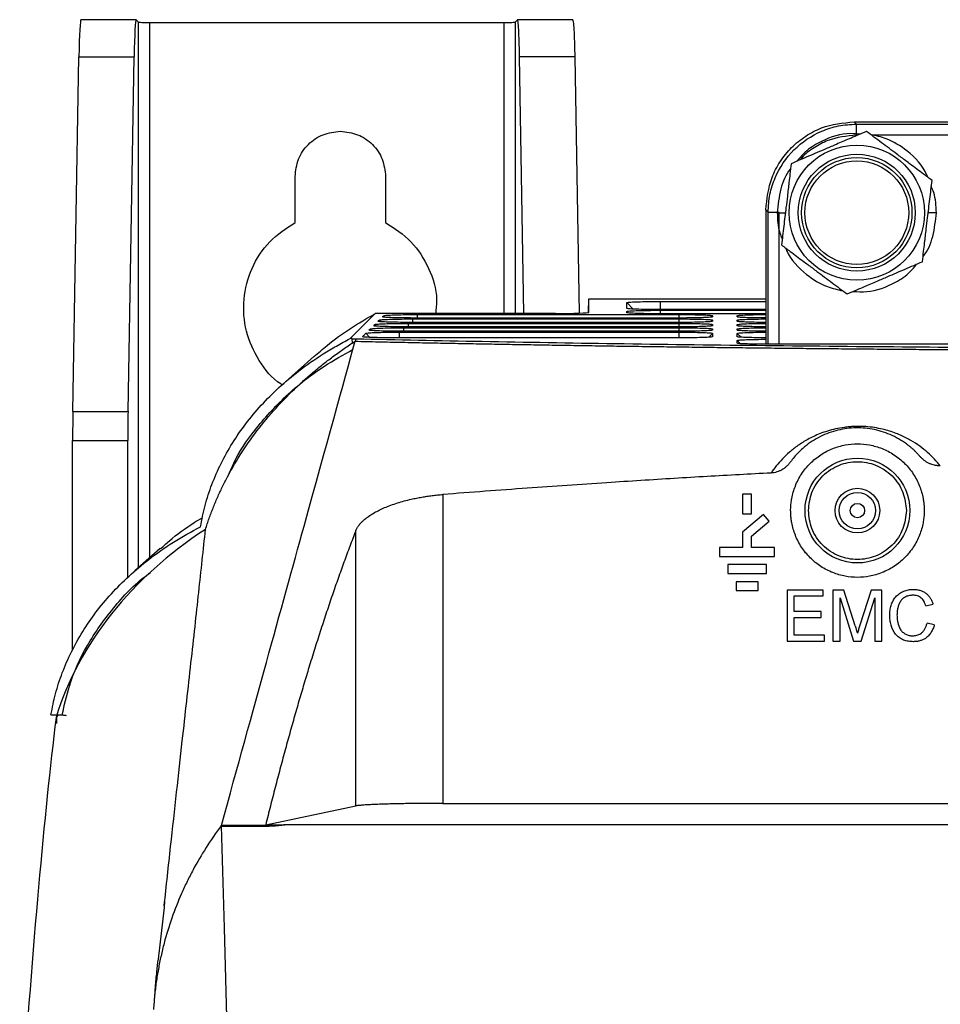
# Model space of a CAD drawing. Header units: millimetres. Extents: x -0.57 to 0.95, y -0.4 to 0.71.
# Tile 107 of 256: x -0.02 to 0.07, y 0.31 to 0.4. Entities that reach past the tile are written whole.
import ezdxf

# ---------------------------------------------------------------- set-up
doc = ezdxf.new("R2010")
doc.units = ezdxf.units.MM
doc.layers.add('FORMAT', color=7, linetype='Continuous')

msp = doc.modelspace()

# ---------------------------------------------------------------- linework, layer by layer
at = {"layer": 'FORMAT', "color": 7, "linetype": 'Continuous', "lineweight": 25}
for p, q in [((-0.005531, 0.398286), (-0.010531, 0.398286)), ((-0.005524, 0.398282), (-0.005531, 0.398286)), ((-0.005524, 0.398282), (-0.005309, 0.398067)), ((0.028797, 0.398067), (0.029011, 0.398282)), ((0.034019, 0.398286), (0.02901, 0.398286)), ((0.029011, 0.398282), (0.029019, 0.398286)), ((-0.005309, 0.34862), (-0.005309, 0.398067)), ((-0.00431, 0.398034), (0.027797, 0.398034)), ((-0.00431, 0.398034), (-0.00431, 0.349499)), ((0.027797, 0.371651), (0.027797, 0.398034)), ((0.028797, 0.398067), (0.028797, 0.371651)), ((-0.011267, 0.362778), (-0.01072, 0.394917)), ((-0.01072, 0.394917), (-0.00572, 0.394917)), ((-0.006267, 0.362778), (-0.00572, 0.394917)), ((0.029603, 0.371651), (0.029207, 0.394917)), ((0.034207, 0.394917), (0.029207, 0.394917)), ((0.034207, 0.394917), (0.034603, 0.371682)), ((0.059724, 0.38882), (0.059513, 0.389031)), ((0.059513, 0.389031), (0.141424, 0.389031)), ((0.059724, 0.38882), (0.141213, 0.38882)), ((0.059724, 0.387821), (0.059724, 0.38882)), ((0.141213, 0.387821), (0.061212, 0.387821)), ((0.008869, 0.379905), (0.008869, 0.384069)), ((0.017069, 0.384069), (0.017069, 0.379905)), ((0.051729, 0.380825), (0.051518, 0.381036)), ((0.051518, 0.381036), (0.051518, 0.368862)), ((0.051729, 0.380825), (0.052728, 0.380825)), ((0.051729, 0.368861), (0.051729, 0.380825)), ((0.052555, 0.380791), (0.05329, 0.380791)), ((0.052728, 0.368859), (0.052728, 0.380825)), ((0.035463, 0.371747), (0.035474, 0.372984)), ((0.035474, 0.371756), (0.035474, 0.372984)), ((0.035474, 0.372984), (0.051518, 0.372984)), ((0.039511, 0.372052), (0.038916, 0.372636)), ((0.041932, 0.372742), (0.051518, 0.372742)), ((0.041932, 0.372742), (0.041932, 0.372008)), ((0.016131, 0.371651), (0.013845, 0.369373)), ((0.032473, 0.371651), (0.016131, 0.371651)), ((0.016883, 0.371456), (0.017032, 0.37131)), ((0.019935, 0.371559), (0.043647, 0.371559)), ((0.019935, 0.371559), (0.019935, 0.371243)), ((0.039023, 0.371731), (0.038916, 0.371836)), ((0.041932, 0.371942), (0.051518, 0.371942)), ((0.041932, 0.371942), (0.041932, 0.371625)), ((0.051518, 0.372008), (0.041935, 0.372008)), ((0.051518, 0.371625), (0.041935, 0.371625)), ((0.043647, 0.371559), (0.043647, 0.371243)), ((0.0467, 0.371452), (0.046566, 0.37132)), ((0.0467, 0.371452), (0.0467, 0.371348)), ((0.048916, 0.371452), (0.049024, 0.371347)), ((0.01608, 0.370656), (0.016228, 0.370509)), ((0.016481, 0.371056), (0.01663, 0.37091)), ((0.043647, 0.370442), (0.019027, 0.370442)), ((0.019131, 0.370759), (0.043647, 0.370759)), ((0.019131, 0.370442), (0.019131, 0.370759)), ((0.043647, 0.370843), (0.019428, 0.370843)), ((0.019533, 0.371159), (0.043647, 0.371159)), ((0.019533, 0.370843), (0.019533, 0.371159)), ((0.043647, 0.371243), (0.01983, 0.371243)), ((0.043647, 0.371159), (0.043647, 0.370843)), ((0.043647, 0.370759), (0.043647, 0.370442)), ((0.0467, 0.371052), (0.046566, 0.37092)), ((0.0467, 0.370652), (0.046566, 0.37052)), ((0.0467, 0.371052), (0.0467, 0.370948)), ((0.0467, 0.370652), (0.0467, 0.370547)), ((0.048916, 0.371052), (0.049024, 0.370947)), ((0.048916, 0.370652), (0.049024, 0.370546)), ((0.015277, 0.369855), (0.015653, 0.369485)), ((0.015678, 0.370255), (0.015827, 0.370109)), ((0.018328, 0.369959), (0.043647, 0.369959)), ((0.018328, 0.369444), (0.018328, 0.369959)), ((0.043647, 0.370042), (0.018625, 0.370042)), ((0.01873, 0.370359), (0.043647, 0.370359)), ((0.01873, 0.370042), (0.01873, 0.370359)), ((0.043647, 0.370359), (0.043647, 0.370042)), ((0.043647, 0.369959), (0.043647, 0.369444)), ((0.0467, 0.369852), (0.046345, 0.369503)), ((0.0467, 0.370252), (0.046566, 0.37012)), ((0.0467, 0.370252), (0.0467, 0.370147)), ((0.0467, 0.369852), (0.0467, 0.369549)), ((0.048916, 0.370252), (0.049024, 0.370146)), ((0.048916, 0.369852), (0.049272, 0.369502)), ((0.014054, 0.369373), (0.013845, 0.369373)), ((0.014048, 0.369367), (0.014054, 0.369373)), ((0.014048, 0.369367), (0.014342, 0.36936)), ((0.014067, 0.368981), (0.014048, 0.369367)), ((0.014342, 0.36936), (0.014341, 0.369135)), ((0.043647, 0.369444), (0.018024, 0.369444)), ((0.048916, 0.369208), (0.049206, 0.368923)), ((0.147969, 0.368859), (0.051969, 0.368859)), ((0.010559, 0.367744), (0.007732, 0.365226)), ((-0.011267, 0.362778), (-0.006267, 0.362778)), ((-0.011288, 0.360146), (-0.006288, 0.360146)), ((-0.011288, 0.341173), (-0.011288, 0.360146)), ((-0.006288, 0.347737), (-0.006288, 0.360146)), ((0.022252, 0.355244), (0.022252, 0.327247)), ((0.049419, 0.355286), (0.049419, 0.353486)), ((0.050219, 0.355286), (0.049419, 0.355286)), ((0.050219, 0.353486), (0.050219, 0.355286)), ((0.049419, 0.353486), (0.050219, 0.353486)), ((0.051319, 0.353436), (0.049419, 0.351842)), ((0.050219, 0.351469), (0.051833, 0.352823)), ((0.051833, 0.352823), (0.051319, 0.353436)), ((0.01436, 0.327013), (0.01436, 0.35194)), ((0.049419, 0.351842), (0.049419, 0.350436)), ((0.050219, 0.350436), (0.050219, 0.351469)), ((-0.003344, 0.350348), (-0.005646, 0.348325)), ((0.047319, 0.350436), (0.047319, 0.349636)), ((0.049419, 0.350436), (0.047319, 0.350436)), ((0.052319, 0.350436), (0.050219, 0.350436)), ((0.052319, 0.349636), (0.052319, 0.350436)), ((0.047319, 0.349636), (0.052319, 0.349636)), ((0.048069, 0.348886), (0.048069, 0.348086)), ((0.051569, 0.348886), (0.048069, 0.348886)), ((0.051569, 0.348086), (0.051569, 0.348886)), ((0.048069, 0.348086), (0.051569, 0.348086)), ((0.048819, 0.347336), (0.048819, 0.346536)), ((0.050819, 0.347336), (0.048819, 0.347336)), ((0.050819, 0.346536), (0.050819, 0.347336)), ((0.048819, 0.346536), (0.050819, 0.346536)), ((0.056707, 0.346586), (0.053447, 0.346586)), ((0.053447, 0.346586), (0.053447, 0.341963)), ((0.056707, 0.346053), (0.056707, 0.346586)), ((0.057596, 0.346586), (0.057596, 0.341963)), ((0.058577, 0.346586), (0.057596, 0.346586)), ((0.05961, 0.343342), (0.058577, 0.346586)), ((0.061069, 0.346586), (0.060046, 0.343398)), ((0.062041, 0.346586), (0.061069, 0.346586)), ((0.062041, 0.341963), (0.062041, 0.346586)), ((0.054099, 0.34463), (0.054099, 0.346053)), ((0.054099, 0.346053), (0.056707, 0.346053)), ((0.058248, 0.345875), (0.059474, 0.341963)), ((0.058248, 0.341963), (0.058248, 0.345875)), ((0.060156, 0.341963), (0.061389, 0.345875)), ((0.061389, 0.345875), (0.061389, 0.341963)), ((0.056529, 0.34463), (0.054099, 0.34463)), ((0.056529, 0.344097), (0.056529, 0.34463)), ((0.066012, 0.345162), (0.066664, 0.345302)), ((0.054099, 0.342497), (0.054099, 0.344097)), ((0.054099, 0.344097), (0.056529, 0.344097)), ((0.066783, 0.343443), (0.066131, 0.343595)), ((0.053447, 0.341963), (0.056826, 0.341963)), ((0.056826, 0.342497), (0.054099, 0.342497)), ((0.056826, 0.341963), (0.056826, 0.342497)), ((0.057596, 0.341963), (0.058248, 0.341963)), ((0.059474, 0.341963), (0.060156, 0.341963)), ((0.061389, 0.341963), (0.062041, 0.341963)), ((-0.013252, 0.335264), (-0.012233, 0.335264)), ((-0.012734, 0.335087), (-0.012557, 0.335264)), ((0.006202, 0.325293), (0.01436, 0.327013)), ((0.022252, 0.327247), (0.178685, 0.327247)), ((0.002219, 0.325179), (0.002158, 0.325204)), ((0.006191, 0.325248), (0.002191, 0.325248)), ((0.002246, 0.325154), (0.002191, 0.325248)), ((0.002246, 0.325154), (0.002219, 0.325179)), ((0.006202, 0.325293), (0.007943, 0.325293)), ((0.130711, 0.325292), (0.007943, 0.325293))]:
    msp.add_line(p, q, dxfattribs=at)
at = {"layer": 'FORMAT', "color": 7, "linetype": 'Continuous', "lineweight": 25, "flags": 128}
msp.add_lwpolyline([(0.002158, 0.325204), (0.002428, 0.315957), (0.002698, 0.306708)], dxfattribs=at)
at = {"layer": 'FORMAT', "color": 7, "linetype": 'Continuous', "lineweight": 25}
for centre, radius in [((0.059762, 0.380791), 0.006129), ((0.059762, 0.380791), 0.0053), ((0.059762, 0.380791), 0.005), ((0.059762, 0.380791), 0.0047), ((0.059819, 0.353786), 0.00475), ((0.059819, 0.353786), 0.002025), ((0.059819, 0.353786), 0.00165), ((0.059819, 0.353786), 0.00065)]:
    msp.add_circle(centre, radius, dxfattribs=at)
for centre, major_axis, ratio, start_param, end_param in [((-0.010531, 0.392286), (0, 0.006), 0.034921, 0, 1.1168), ((-0.005531, 0.392286), (0, 0.006), 0.034921, 0, 1.1168), ((0.032474, 0.371756), (0.003, 0), 0.034783, 4.712161, 6.283186), ((-0.011079, 0.360146), (0, 0.006), 0.034921, 1.1168, 1.570796), ((-0.006079, 0.360146), (0, 0.006), 0.034921, 1.1168, 1.570796), ((-0.012732, 0.334088), (0, 0.001), 0.034921, 0.034907, 1.158861)]:
    msp.add_ellipse(centre, major_axis=major_axis, ratio=ratio, start_param=start_param, end_param=end_param, dxfattribs=at)
for points, knots in [([(0.029207, 0.394917), (0.029197, 0.39539), (0.029177, 0.396356), (0.029131, 0.397435), (0.029077, 0.398154), (0.029038, 0.398242), (0.029019, 0.398286)], [0, 0, 0, 0, 0.245009, 0.49993, 0.754891, 1, 1, 1, 1]), ([(0.034019, 0.398286), (0.034038, 0.398242), (0.034077, 0.398154), (0.034131, 0.397435), (0.034177, 0.396356), (0.034197, 0.39539), (0.034207, 0.394917)], [0, 0, 0, 0, 0.245109, 0.50007, 0.754991, 1, 1, 1, 1]), ([(-0.005309, 0.398067), (-0.005292, 0.398063), (-0.005255, 0.398054), (-0.005022, 0.398043), (-0.004689, 0.398035), (-0.004433, 0.398034), (-0.00431, 0.398034)], [0, 0, 0, 0, 0.240622, 0.500098, 0.759513, 1, 1, 1, 1]), ([(0.027797, 0.398034), (0.027921, 0.398034), (0.028177, 0.398035), (0.028509, 0.398043), (0.028743, 0.398054), (0.028779, 0.398063), (0.028797, 0.398067)], [0, 0, 0, 0, 0.240487, 0.499902, 0.759378, 1, 1, 1, 1]), ([(0.051518, 0.381036), (0.051625, 0.382042), (0.051789, 0.383589), (0.052786, 0.385451), (0.053817, 0.386731), (0.055098, 0.387763), (0.05696, 0.38876), (0.058507, 0.388924), (0.059513, 0.389031)], [0, 0, 0, 0, 0.239514, 0.368398, 0.5, 0.631602, 0.760486, 1, 1, 1, 1]), ([(0.051729, 0.380825), (0.051761, 0.38137), (0.051825, 0.382445), (0.052474, 0.384446), (0.053927, 0.386621), (0.056103, 0.388075), (0.058103, 0.388723), (0.059179, 0.388788), (0.059724, 0.38882)], [0, 0, 0, 0, 0.1304252, 0.2574145, 0.5, 0.7425836, 0.8695733, 1, 1, 1, 1]), ([(0.060638, 0.388158), (0.060343, 0.388032), (0.059826, 0.38781), (0.058916, 0.387419), (0.057983, 0.387019), (0.057012, 0.386603), (0.056169, 0.386241), (0.055381, 0.385903), (0.054596, 0.385566), (0.054079, 0.385344), (0.05382, 0.385233)], [0, 0, 0, 0, 0.1327607, 0.2331935, 0.4020549, 0.538925, 0.6527042, 0.7671737, 0.8833754, 1, 1, 1, 1]), ([(0.06009, 0.387923), (0.059678, 0.387947), (0.058352, 0.388026), (0.056545, 0.38733), (0.05506, 0.386357), (0.054533, 0.385693), (0.054347, 0.385459)], [0, 0, 0, 0, 0.18938, 0.610188, 0.862996, 1, 1, 1, 1]), ([(0.059724, 0.387821), (0.058841, 0.387729), (0.057484, 0.387589), (0.055873, 0.386701), (0.055019, 0.386085), (0.054669, 0.385641), (0.054616, 0.385575)], [0, 0, 0, 0, 0.457757, 0.704079, 0.955595, 1, 1, 1, 1]), ([(0.06658, 0.383716), (0.066323, 0.383908), (0.065677, 0.384391), (0.064742, 0.38509), (0.063925, 0.385701), (0.063283, 0.386181), (0.062685, 0.386628), (0.061999, 0.387141), (0.061314, 0.387653), (0.060864, 0.38799), (0.060638, 0.388158)], [0, 0, 0, 0, 0.132763, 0.333888, 0.470297, 0.53891, 0.652693, 0.767166, 0.883372, 1, 1, 1, 1]), ([(0.066189, 0.384009), (0.066166, 0.384069), (0.065803, 0.385017), (0.064536, 0.386337), (0.062685, 0.387497), (0.061495, 0.387766), (0.061019, 0.387873)], [0, 0, 0, 0, 0.0292035, 0.4553666, 0.7821119, 1, 1, 1, 1]), ([(0.053767, 0.384781), (0.053758, 0.384772), (0.053315, 0.384256), (0.05277, 0.382895), (0.052629, 0.381512), (0.052555, 0.380791)], [0, 0, 0, 0, 0.009121, 0.483377, 1, 1, 1, 1]), ([(0.05382, 0.385233), (0.053782, 0.384915), (0.053716, 0.384355), (0.053599, 0.383372), (0.053479, 0.382364), (0.053354, 0.381315), (0.053246, 0.380404), (0.053145, 0.379553), (0.053044, 0.378704), (0.052978, 0.378146), (0.052944, 0.377866)], [0, 0, 0, 0, 0.1327611, 0.2331942, 0.4020562, 0.5389267, 0.6527055, 0.7671746, 0.8833759, 1, 1, 1, 1]), ([(0.065705, 0.376349), (0.065742, 0.376668), (0.065809, 0.377227), (0.065926, 0.37821), (0.066046, 0.379218), (0.06617, 0.380267), (0.066279, 0.381178), (0.06638, 0.38203), (0.066481, 0.382878), (0.066547, 0.383437), (0.06658, 0.383716)], [0, 0, 0, 0, 0.132761, 0.233194, 0.402056, 0.538927, 0.652706, 0.767175, 0.883376, 1, 1, 1, 1]), ([(0.06697, 0.380791), (0.066946, 0.381417), (0.066915, 0.382242), (0.066594, 0.382994), (0.066516, 0.383176)], [0, 0, 0, 0, 0.757527, 1, 1, 1, 1]), ([(0.052555, 0.380791), (0.052579, 0.380166), (0.05261, 0.37934), (0.052931, 0.378589), (0.053009, 0.378406)], [0, 0, 0, 0, 0.757479, 1, 1, 1, 1]), ([(0.065758, 0.3768), (0.065767, 0.37681), (0.06621, 0.377325), (0.066755, 0.378687), (0.066896, 0.38007), (0.06697, 0.380791)], [0, 0, 0, 0, 0.009242, 0.483457, 1, 1, 1, 1]), ([(0.06697, 0.380791), (0.066959, 0.380791), (0.066939, 0.380791), (0.066787, 0.380791), (0.06656, 0.380791), (0.066362, 0.380791), (0.066238, 0.380791), (0.066233, 0.380791)], [0, 0, 0, 0, 0.253202, 0.49341, 0.711221, 0.986708, 1, 1, 1, 1]), ([(0.007726, 0.36519), (0.007675, 0.365216), (0.006774, 0.365697), (0.005522, 0.367373), (0.004305, 0.370001), (0.004087, 0.37296), (0.00483, 0.375793), (0.006434, 0.378297), (0.008057, 0.379369), (0.008869, 0.379905)], [0, 0, 0, 0, 0.00972, 0.174767, 0.339814, 0.50486, 0.669907, 0.834953, 1, 1, 1, 1]), ([(0.017069, 0.379905), (0.017883, 0.379369), (0.019512, 0.378296), (0.021072, 0.375796), (0.021814, 0.373473), (0.021643, 0.372081), (0.02159, 0.371651)], [0, 0, 0, 0, 0.290135, 0.580271, 0.870406, 1, 1, 1, 1]), ([(0.052944, 0.377866), (0.053201, 0.377674), (0.053848, 0.377191), (0.054782, 0.376492), (0.0556, 0.375881), (0.056242, 0.375401), (0.056839, 0.374954), (0.057526, 0.374441), (0.058211, 0.373929), (0.058661, 0.373593), (0.058887, 0.373424)], [0, 0, 0, 0, 0.132763, 0.333888, 0.470297, 0.53891, 0.652693, 0.767166, 0.883372, 1, 1, 1, 1]), ([(0.053336, 0.377574), (0.053359, 0.377513), (0.053722, 0.376565), (0.054988, 0.375245), (0.05684, 0.374086), (0.058029, 0.373817), (0.058506, 0.373709)], [0, 0, 0, 0, 0.029203, 0.455346, 0.782082, 1, 1, 1, 1]), ([(0.058887, 0.373424), (0.059181, 0.373551), (0.059699, 0.373773), (0.060609, 0.374163), (0.061542, 0.374563), (0.062513, 0.37498), (0.063356, 0.375341), (0.064144, 0.37568), (0.064929, 0.376016), (0.065446, 0.376238), (0.065705, 0.376349)], [0, 0, 0, 0, 0.132761, 0.233193, 0.402055, 0.538925, 0.652704, 0.767174, 0.883375, 1, 1, 1, 1]), ([(0.059435, 0.373659), (0.059846, 0.373635), (0.061173, 0.373556), (0.062981, 0.374252), (0.064465, 0.375226), (0.064992, 0.37589), (0.065178, 0.376123)], [0, 0, 0, 0, 0.189409, 0.610173, 0.862949, 1, 1, 1, 1]), ([(0.038916, 0.372636), (0.03895, 0.372648), (0.039019, 0.372673), (0.039551, 0.372705), (0.040332, 0.372729), (0.041176, 0.372741), (0.041724, 0.372742), (0.041932, 0.372742)], [0, 0, 0, 0, 0.218976, 0.437709, 0.654085, 0.868283, 1, 1, 1, 1]), ([(0.038916, 0.372112), (0.038916, 0.372145), (0.038916, 0.372249), (0.038916, 0.372424), (0.038916, 0.372565), (0.038916, 0.372636)], [0, 0, 0, 0, 0.189402, 0.594701, 1, 1, 1, 1]), ([(0.010571, 0.36773), (0.010966, 0.368078), (0.012014, 0.369001), (0.013862, 0.370334), (0.015373, 0.371211), (0.016131, 0.371651)], [0, 0, 0, 0, 0.231568, 0.614351, 1, 1, 1, 1]), ([(0.016778, 0.371351), (0.016787, 0.37136), (0.016808, 0.371382), (0.016843, 0.371417), (0.01687, 0.371443), (0.016883, 0.371456)], [0, 0, 0, 0, 0.25, 0.625, 1, 1, 1, 1]), ([(0.01983, 0.371243), (0.019483, 0.371244), (0.018788, 0.371246), (0.017865, 0.371265), (0.017184, 0.371292), (0.016844, 0.371318), (0.016818, 0.371334), (0.016811, 0.371338)], [0, 0, 0, 0, 0.231518, 0.462776, 0.69166, 0.918999, 1, 1, 1, 1]), ([(0.016883, 0.371456), (0.01693, 0.371468), (0.017023, 0.371492), (0.017594, 0.371524), (0.018407, 0.371547), (0.019239, 0.371558), (0.019759, 0.371559), (0.019935, 0.371559)], [0, 0, 0, 0, 0.223811, 0.447397, 0.668429, 0.887663, 1, 1, 1, 1]), ([(0.041935, 0.372008), (0.041591, 0.372009), (0.040904, 0.372012), (0.039992, 0.37203), (0.039312, 0.372057), (0.038964, 0.372086), (0.038929, 0.372105), (0.038916, 0.372112)], [0, 0, 0, 0, 0.218702, 0.437141, 0.653355, 0.867725, 1, 1, 1, 1]), ([(0.038916, 0.371836), (0.03895, 0.371848), (0.039019, 0.371872), (0.039551, 0.371904), (0.040331, 0.371928), (0.041176, 0.371941), (0.041723, 0.371942), (0.041932, 0.371942)], [0, 0, 0, 0, 0.218941, 0.4376739, 0.6540808, 0.8681908, 1, 1, 1, 1]), ([(0.038916, 0.371729), (0.038916, 0.371738), (0.038916, 0.37176), (0.038916, 0.371796), (0.038916, 0.371823), (0.038916, 0.371836)], [0, 0, 0, 0, 0.25, 0.625, 1, 1, 1, 1]), ([(0.041935, 0.371625), (0.041591, 0.371627), (0.040904, 0.371629), (0.039993, 0.371647), (0.039312, 0.371674), (0.038964, 0.371703), (0.038929, 0.371722), (0.038916, 0.371729)], [0, 0, 0, 0, 0.218637, 0.436965, 0.65333, 0.867688, 1, 1, 1, 1]), ([(0.043647, 0.371559), (0.043986, 0.371558), (0.044664, 0.371556), (0.045571, 0.371538), (0.046264, 0.371511), (0.046643, 0.371481), (0.046683, 0.37146), (0.0467, 0.371452)], [0, 0, 0, 0, 0.210705, 0.4216979, 0.6346438, 0.8495863, 1, 1, 1, 1]), ([(0.0467, 0.371348), (0.046667, 0.371336), (0.0466, 0.371313), (0.046084, 0.371281), (0.045323, 0.371258), (0.044461, 0.371245), (0.043884, 0.371243), (0.043647, 0.371243)], [0, 0, 0, 0, 0.211167, 0.422612, 0.635771, 0.850648, 1, 1, 1, 1]), ([(0.048916, 0.371452), (0.048951, 0.371464), (0.04902, 0.371489), (0.049558, 0.371521), (0.050349, 0.371545), (0.051055, 0.371556), (0.051458, 0.371558), (0.051518, 0.371558)], [0, 0, 0, 0, 0.241585, 0.482805, 0.721688, 0.958338, 1, 1, 1, 1]), ([(0.048916, 0.371348), (0.048916, 0.371356), (0.048916, 0.371378), (0.048916, 0.371413), (0.048916, 0.371439), (0.048916, 0.371452)], [0, 0, 0, 0, 0.25, 0.625, 1, 1, 1, 1]), ([(0.051518, 0.371245), (0.051325, 0.371246), (0.050786, 0.371248), (0.050007, 0.371265), (0.049317, 0.371292), (0.048965, 0.371321), (0.04893, 0.37134), (0.048916, 0.371348)], [0, 0, 0, 0, 0.1352952, 0.3768629, 0.6159544, 0.853303, 1, 1, 1, 1]), ([(0.015975, 0.370551), (0.015984, 0.37056), (0.016005, 0.370582), (0.01604, 0.370616), (0.016067, 0.370642), (0.01608, 0.370656)], [0, 0, 0, 0, 0.25, 0.625, 1, 1, 1, 1]), ([(0.019027, 0.370442), (0.01868, 0.370444), (0.017986, 0.370446), (0.017062, 0.370464), (0.016381, 0.370492), (0.016041, 0.370518), (0.016015, 0.370534), (0.016008, 0.370538)], [0, 0, 0, 0, 0.231408, 0.462596, 0.6916, 0.918926, 1, 1, 1, 1]), ([(0.01608, 0.370656), (0.016126, 0.370668), (0.01622, 0.370692), (0.016791, 0.370724), (0.017604, 0.370747), (0.018436, 0.370758), (0.018955, 0.370759), (0.019131, 0.370759)], [0, 0, 0, 0, 0.223786, 0.447362, 0.668405, 0.887592, 1, 1, 1, 1]), ([(0.016377, 0.370951), (0.016385, 0.37096), (0.016407, 0.370982), (0.016442, 0.371017), (0.016468, 0.371043), (0.016481, 0.371056)], [0, 0, 0, 0, 0.25, 0.625, 1, 1, 1, 1]), ([(0.019428, 0.370843), (0.019081, 0.370844), (0.018387, 0.370846), (0.017463, 0.370865), (0.016783, 0.370892), (0.016443, 0.370918), (0.016416, 0.370934), (0.01641, 0.370938)], [0, 0, 0, 0, 0.231511, 0.462786, 0.691607, 0.91901, 1, 1, 1, 1]), ([(0.016481, 0.371056), (0.016528, 0.371068), (0.016621, 0.371092), (0.017193, 0.371124), (0.018006, 0.371147), (0.018838, 0.371158), (0.019357, 0.371159), (0.019533, 0.371159)], [0, 0, 0, 0, 0.223789, 0.447366, 0.668403, 0.887602, 1, 1, 1, 1]), ([(0.043647, 0.371159), (0.043986, 0.371158), (0.044664, 0.371156), (0.045571, 0.371138), (0.046264, 0.371111), (0.046643, 0.371081), (0.046683, 0.37106), (0.0467, 0.371052)], [0, 0, 0, 0, 0.210704, 0.421675, 0.634656, 0.849601, 1, 1, 1, 1]), ([(0.0467, 0.370948), (0.046667, 0.370936), (0.0466, 0.370913), (0.046085, 0.370881), (0.045323, 0.370858), (0.044462, 0.370845), (0.043884, 0.370843), (0.043647, 0.370843)], [0, 0, 0, 0, 0.21114, 0.42257, 0.635753, 0.850607, 1, 1, 1, 1]), ([(0.043647, 0.370759), (0.043986, 0.370758), (0.044664, 0.370756), (0.045571, 0.370738), (0.046264, 0.370711), (0.046643, 0.370681), (0.046683, 0.37066), (0.0467, 0.370652)], [0, 0, 0, 0, 0.210702, 0.421673, 0.634661, 0.849611, 1, 1, 1, 1]), ([(0.0467, 0.370547), (0.046667, 0.370536), (0.0466, 0.370512), (0.046085, 0.370481), (0.045323, 0.370457), (0.044462, 0.370444), (0.043884, 0.370443), (0.043647, 0.370442)], [0, 0, 0, 0, 0.211142, 0.422576, 0.635754, 0.850608, 1, 1, 1, 1]), ([(0.048916, 0.371052), (0.048951, 0.371064), (0.04902, 0.371089), (0.049558, 0.371121), (0.050349, 0.371145), (0.051055, 0.371156), (0.051458, 0.371157), (0.051518, 0.371158)], [0, 0, 0, 0, 0.2415846, 0.4828051, 0.7216875, 0.9583381, 1, 1, 1, 1]), ([(0.048916, 0.370948), (0.048916, 0.370956), (0.048916, 0.370978), (0.048916, 0.371013), (0.048916, 0.371039), (0.048916, 0.371052)], [0, 0, 0, 0, 0.25, 0.625, 1, 1, 1, 1]), ([(0.051518, 0.370845), (0.051325, 0.370846), (0.050786, 0.370848), (0.050007, 0.370865), (0.049317, 0.370892), (0.048965, 0.370921), (0.04893, 0.37094), (0.048916, 0.370948)], [0, 0, 0, 0, 0.135295, 0.376863, 0.615954, 0.853303, 1, 1, 1, 1]), ([(0.048916, 0.370652), (0.048951, 0.370664), (0.04902, 0.370688), (0.049558, 0.370721), (0.050349, 0.370745), (0.051055, 0.370756), (0.051458, 0.370757), (0.051518, 0.370758)], [0, 0, 0, 0, 0.241585, 0.482805, 0.721688, 0.958338, 1, 1, 1, 1]), ([(0.048916, 0.370547), (0.048916, 0.370556), (0.048916, 0.370578), (0.048916, 0.370613), (0.048916, 0.370639), (0.048916, 0.370652)], [0, 0, 0, 0, 0.25, 0.625, 1, 1, 1, 1]), ([(0.051518, 0.370445), (0.051325, 0.370446), (0.050786, 0.370448), (0.050007, 0.370465), (0.049317, 0.370492), (0.048965, 0.370521), (0.04893, 0.37054), (0.048916, 0.370547)], [0, 0, 0, 0, 0.135295, 0.376863, 0.615954, 0.853303, 1, 1, 1, 1]), ([(0.014973, 0.369553), (0.015006, 0.369586), (0.015072, 0.369653), (0.015174, 0.369754), (0.015242, 0.369821), (0.015276, 0.369855)], [0, 0, 0, 0, 0.328135, 0.664067, 1, 1, 1, 1]), ([(0.018024, 0.369444), (0.017677, 0.369445), (0.016983, 0.369447), (0.016059, 0.369466), (0.015379, 0.369493), (0.015039, 0.369519), (0.015013, 0.369535), (0.015006, 0.36954)], [0, 0, 0, 0, 0.231577, 0.462862, 0.691679, 0.919108, 1, 1, 1, 1]), ([(0.015276, 0.369855), (0.015323, 0.369867), (0.015417, 0.369892), (0.015988, 0.369924), (0.016801, 0.369947), (0.017633, 0.369958), (0.018152, 0.369959), (0.018328, 0.369959)], [0, 0, 0, 0, 0.223792, 0.447348, 0.668416, 0.887623, 1, 1, 1, 1]), ([(0.015573, 0.370151), (0.015582, 0.37016), (0.015604, 0.370181), (0.015639, 0.370216), (0.015665, 0.370242), (0.015678, 0.370255)], [0, 0, 0, 0, 0.25, 0.625, 1, 1, 1, 1]), ([(0.018625, 0.370042), (0.018278, 0.370044), (0.017584, 0.370046), (0.01666, 0.370064), (0.01598, 0.370091), (0.015639, 0.370118), (0.015613, 0.370134), (0.015606, 0.370138)], [0, 0, 0, 0, 0.231399, 0.462595, 0.691545, 0.918891, 1, 1, 1, 1]), ([(0.015678, 0.370255), (0.015725, 0.370268), (0.015818, 0.370292), (0.016389, 0.370324), (0.017202, 0.370347), (0.018034, 0.370358), (0.018554, 0.370359), (0.01873, 0.370359)], [0, 0, 0, 0, 0.223761, 0.447357, 0.66837, 0.887585, 1, 1, 1, 1]), ([(0.043647, 0.370359), (0.043986, 0.370358), (0.044664, 0.370356), (0.045571, 0.370337), (0.046264, 0.370311), (0.046643, 0.37028), (0.046683, 0.37026), (0.0467, 0.370252)], [0, 0, 0, 0, 0.21071, 0.421674, 0.634674, 0.849624, 1, 1, 1, 1]), ([(0.0467, 0.370147), (0.046667, 0.370136), (0.0466, 0.370112), (0.046085, 0.370081), (0.045323, 0.370057), (0.044462, 0.370044), (0.043884, 0.370043), (0.043647, 0.370042)], [0, 0, 0, 0, 0.211149, 0.422579, 0.63575, 0.850627, 1, 1, 1, 1]), ([(0.043647, 0.369959), (0.043986, 0.369958), (0.044664, 0.369955), (0.045571, 0.369937), (0.046263, 0.369911), (0.046643, 0.36988), (0.046683, 0.36986), (0.0467, 0.369852)], [0, 0, 0, 0, 0.210669, 0.421594, 0.634669, 0.849502, 1, 1, 1, 1]), ([(0.0467, 0.369549), (0.046667, 0.369537), (0.0466, 0.369514), (0.046085, 0.369483), (0.045323, 0.369459), (0.044462, 0.369446), (0.043884, 0.369444), (0.043647, 0.369444)], [0, 0, 0, 0, 0.211048, 0.422384, 0.635596, 0.85047, 1, 1, 1, 1]), ([(0.048916, 0.370252), (0.048951, 0.370264), (0.04902, 0.370288), (0.049558, 0.370321), (0.050349, 0.370345), (0.051055, 0.370356), (0.051458, 0.370357), (0.051518, 0.370357)], [0, 0, 0, 0, 0.241585, 0.482805, 0.721688, 0.958338, 1, 1, 1, 1]), ([(0.048916, 0.370147), (0.048916, 0.370156), (0.048916, 0.370178), (0.048916, 0.370213), (0.048916, 0.370239), (0.048916, 0.370252)], [0, 0, 0, 0, 0.25, 0.625, 1, 1, 1, 1]), ([(0.051518, 0.370045), (0.051325, 0.370046), (0.050786, 0.370048), (0.050007, 0.370065), (0.049317, 0.370091), (0.048965, 0.370121), (0.04893, 0.37014), (0.048916, 0.370147)], [0, 0, 0, 0, 0.135295, 0.376863, 0.615954, 0.853303, 1, 1, 1, 1]), ([(0.048916, 0.369852), (0.048951, 0.369864), (0.04902, 0.369888), (0.049558, 0.369921), (0.050349, 0.369945), (0.051056, 0.369956), (0.051458, 0.369957), (0.051518, 0.369957)], [0, 0, 0, 0, 0.241613, 0.482855, 0.72171, 0.958378, 1, 1, 1, 1]), ([(0.048916, 0.369549), (0.048916, 0.369582), (0.048916, 0.369649), (0.048916, 0.36975), (0.048916, 0.369818), (0.048916, 0.369852)], [0, 0, 0, 0, 0.328127, 0.664064, 1, 1, 1, 1]), ([(0.051518, 0.369447), (0.051325, 0.369447), (0.050786, 0.36945), (0.050007, 0.369466), (0.049317, 0.369493), (0.048965, 0.369522), (0.04893, 0.369542), (0.048916, 0.369549)], [0, 0, 0, 0, 0.135238, 0.376803, 0.615915, 0.853175, 1, 1, 1, 1]), ([(0.000296, 0.352323), (0.000422, 0.352969), (0.000674, 0.354264), (0.001308, 0.356182), (0.002134, 0.358077), (0.003163, 0.359915), (0.004379, 0.361677), (0.005783, 0.363357), (0.007382, 0.364955), (0.009247, 0.366523), (0.011017, 0.367759), (0.012598, 0.368714), (0.013429, 0.369154), (0.013845, 0.369373)], [0, 0, 0, 0, 0.0940314, 0.1886995, 0.2853517, 0.3826836, 0.4783286, 0.5746565, 0.6731245, 0.7723208, 0.8855839, 0.9427202, 1, 1, 1, 1]), ([(0.000754, 0.352086), (0.000805, 0.352249), (0.000908, 0.352573), (0.001074, 0.353058), (0.001249, 0.353541), (0.001434, 0.35402), (0.001627, 0.354498), (0.001831, 0.354972), (0.002044, 0.355445), (0.002266, 0.355914), (0.002498, 0.356382), (0.003057, 0.35746), (0.004034, 0.359119), (0.005584, 0.361288), (0.007341, 0.363355), (0.008907, 0.364917), (0.010161, 0.366036), (0.011028, 0.366764), (0.011924, 0.367468), (0.012846, 0.368151), (0.013483, 0.368587), (0.013802, 0.368806)], [0, 0, 0, 0, 0.025129, 0.050232, 0.075317, 0.10039, 0.125456, 0.150521, 0.175593, 0.200678, 0.225781, 0.250909, 0.37552, 0.500161, 0.624743, 0.749338, 0.799514, 0.849619, 0.899702, 0.949812, 1, 1, 1, 1]), ([(0.002191, 0.325248), (0.005117, 0.33585), (0.00764, 0.344993), (0.011714, 0.359759), (0.013266, 0.365381), (0.014302, 0.369136)], [0, 0, 0, 0, 0.5, 0.5, 1, 1, 1, 1]), ([(0.014302, 0.369136), (0.014653, 0.369128), (0.015355, 0.369113), (0.016413, 0.36909), (0.017475, 0.369068), (0.018541, 0.369046), (0.01961, 0.369024), (0.020684, 0.369003), (0.021761, 0.368981), (0.022841, 0.368961), (0.023925, 0.36894), (0.025013, 0.36892), (0.026104, 0.3689), (0.027198, 0.36888), (0.028296, 0.368861), (0.029396, 0.368842), (0.0305, 0.368823), (0.031608, 0.368805), (0.032718, 0.368787), (0.033831, 0.368769), (0.034947, 0.368752), (0.036066, 0.368735), (0.037188, 0.368718), (0.038313, 0.368701), (0.03944, 0.368685), (0.04057, 0.368669), (0.041703, 0.368654), (0.042838, 0.368638), (0.043975, 0.368623), (0.045115, 0.368609), (0.046258, 0.368594), (0.047403, 0.36858), (0.04855, 0.368567), (0.049699, 0.368553), (0.050851, 0.36854), (0.052004, 0.368527), (0.05316, 0.368515), (0.054318, 0.368502), (0.055477, 0.368491), (0.056639, 0.368479), (0.057802, 0.368468), (0.058967, 0.368457), (0.060134, 0.368446), (0.061303, 0.368436), (0.062473, 0.368426), (0.063645, 0.368416), (0.064818, 0.368407), (0.065993, 0.368398), (0.067169, 0.368389), (0.068346, 0.36838), (0.069525, 0.368372), (0.070705, 0.368364), (0.071887, 0.368357), (0.073069, 0.368349), (0.074253, 0.368342), (0.075437, 0.368336), (0.076623, 0.368329), (0.077809, 0.368323), (0.078997, 0.368318), (0.080185, 0.368312), (0.081374, 0.368307), (0.082564, 0.368302), (0.083755, 0.368298), (0.084946, 0.368294), (0.086138, 0.36829), (0.08733, 0.368286), (0.088523, 0.368283), (0.089716, 0.36828), (0.09091, 0.368278), (0.092104, 0.368275), (0.093299, 0.368273), (0.094493, 0.368272), (0.095688, 0.36827), (0.096883, 0.368269), (0.098078, 0.368268), (0.099273, 0.368268), (0.10007, 0.368268), (0.100469, 0.368268)], [0, 0, 0, 0, 0.013692, 0.027369, 0.041032, 0.05468, 0.068314, 0.081935, 0.095542, 0.109135, 0.122716, 0.136283, 0.149838, 0.163381, 0.176911, 0.190429, 0.203936, 0.217431, 0.230914, 0.244386, 0.257848, 0.271298, 0.284738, 0.298168, 0.311588, 0.324997, 0.338397, 0.351787, 0.365168, 0.37854, 0.391902, 0.405256, 0.418601, 0.431938, 0.445267, 0.458587, 0.4719, 0.485205, 0.498502, 0.511792, 0.525075, 0.538351, 0.55162, 0.564882, 0.578138, 0.591388, 0.604632, 0.61787, 0.631102, 0.644328, 0.657549, 0.670765, 0.683976, 0.697182, 0.710383, 0.72358, 0.736773, 0.749961, 0.763145, 0.776326, 0.789503, 0.802677, 0.815847, 0.829015, 0.842179, 0.855341, 0.868501, 0.881658, 0.894813, 0.907966, 0.921117, 0.934267, 0.947416, 0.960563, 0.973709, 0.986855, 1, 1, 1, 1]), ([(0.014342, 0.36936), (0.018131, 0.369281), (0.025736, 0.369123), (0.037915, 0.368925), (0.050642, 0.36876), (0.06371, 0.368635), (0.076936, 0.368548), (0.090291, 0.3685), (0.103876, 0.368491), (0.1174, 0.368523), (0.130699, 0.368594), (0.143748, 0.368702), (0.156642, 0.36885), (0.167904, 0.369018), (0.177563, 0.36919), (0.182915, 0.369304), (0.185595, 0.36936)], [0, 0, 0, 0, 0.073355, 0.14722, 0.222691, 0.298719, 0.372074, 0.445937, 0.521409, 0.597438, 0.670743, 0.744554, 0.819972, 0.895946, 0.947884, 1, 1, 1, 1]), ([(0.048916, 0.369208), (0.048951, 0.36922), (0.04902, 0.369245), (0.049558, 0.369277), (0.050349, 0.369301), (0.051055, 0.369312), (0.051458, 0.369313), (0.051518, 0.369314)], [0, 0, 0, 0, 0.241588, 0.482834, 0.721702, 0.958319, 1, 1, 1, 1]), ([(0.048916, 0.368964), (0.048916, 0.368997), (0.048916, 0.369055), (0.048916, 0.369136), (0.048916, 0.369184), (0.048916, 0.369208)], [0, 0, 0, 0, 0.407715, 0.703858, 1, 1, 1, 1]), ([(0.051969, 0.368859), (0.051621, 0.368861), (0.050927, 0.368863), (0.050005, 0.368881), (0.049317, 0.368908), (0.048965, 0.368938), (0.04893, 0.368957), (0.048916, 0.368964)], [0, 0, 0, 0, 0.218522, 0.436825, 0.652905, 0.867324, 1, 1, 1, 1]), ([(0.002855, 0.357022), (0.002999, 0.357379), (0.003573, 0.358796), (0.005257, 0.361251), (0.007966, 0.364246), (0.011047, 0.36668), (0.013251, 0.367914), (0.014132, 0.368407)], [0, 0, 0, 0, 0.076233, 0.302487, 0.564105, 0.825722, 1, 1, 1, 1]), ([(0.067328, 0.357845), (0.066998, 0.358261), (0.066619, 0.358667), (0.065963, 0.359246), (0.065729, 0.359435), (0.065224, 0.359801), (0.064954, 0.359978), (0.064371, 0.360315), (0.064058, 0.360475), (0.063372, 0.360775), (0.063, 0.360914), (0.062368, 0.361099), (0.062144, 0.361156), (0.061676, 0.361256), (0.061431, 0.3613), (0.060913, 0.361368), (0.060641, 0.361394), (0.060081, 0.36142), (0.05979, 0.361421), (0.059359, 0.361402), (0.059216, 0.361392), (0.058929, 0.361367), (0.058786, 0.361351), (0.058365, 0.361294), (0.058096, 0.361245), (0.057578, 0.361129), (0.057334, 0.361063), (0.056873, 0.360921), (0.056656, 0.360844), (0.056242, 0.360683), (0.056046, 0.360598), (0.055675, 0.360424), (0.055501, 0.360335), (0.055002, 0.360061), (0.054702, 0.359872), (0.054147, 0.359481), (0.053893, 0.359281), (0.053427, 0.358876), (0.053214, 0.358671), (0.052621, 0.358049), (0.052287, 0.357625), (0.051997, 0.357193)], [0, 0, 0, 0, 0.125, 0.125, 0.1875, 0.1875, 0.25, 0.25, 0.3125, 0.3125, 0.375, 0.375, 0.40625, 0.40625, 0.4375, 0.4375, 0.46875, 0.46875, 0.5, 0.5, 0.515625, 0.515625, 0.53125, 0.53125, 0.5625, 0.5625, 0.59375, 0.59375, 0.625, 0.625, 0.65625, 0.65625, 0.6875, 0.6875, 0.75, 0.75, 0.8125, 0.8125, 0.875, 0.875, 1, 1, 1, 1]), ([(0.065486, 0.358699), (0.065424, 0.358768), (0.065302, 0.358907), (0.065108, 0.359106), (0.064908, 0.359298), (0.064701, 0.359482), (0.064487, 0.359659), (0.064113, 0.359944), (0.063558, 0.360307), (0.062792, 0.360689), (0.061988, 0.360983), (0.060894, 0.361245), (0.059493, 0.361341), (0.058105, 0.361125), (0.057037, 0.360769), (0.056262, 0.360408), (0.055532, 0.359961), (0.054937, 0.359495), (0.054461, 0.359044), (0.054085, 0.358635), (0.053861, 0.35834), (0.053749, 0.358193)], [0, 0, 0, 0, 0.0206239, 0.0411934, 0.0617367, 0.0822822, 0.1028581, 0.1234926, 0.1867915, 0.250129, 0.3134279, 0.3767654, 0.5000104, 0.6232554, 0.6865543, 0.7498918, 0.8131907, 0.8765282, 0.9177148, 0.9587964, 1, 1, 1, 1]), ([(0.053769, 0.353786), (0.053769, 0.35386), (0.053771, 0.354008), (0.053784, 0.354229), (0.053804, 0.354449), (0.053832, 0.354669), (0.053888, 0.355007), (0.053995, 0.355461), (0.054187, 0.356024), (0.054437, 0.356574), (0.054853, 0.357285), (0.05551, 0.358095), (0.056478, 0.358881), (0.057562, 0.359442), (0.05869, 0.359767), (0.059819, 0.35987), (0.060948, 0.359767), (0.062075, 0.359442), (0.06316, 0.358881), (0.064127, 0.358095), (0.064784, 0.357286), (0.0652, 0.356574), (0.06545, 0.356025), (0.065642, 0.355461), (0.06576, 0.35496), (0.065827, 0.354523), (0.065862, 0.354155), (0.065867, 0.353909), (0.065869, 0.353786)], [0, 0, 0, 0, 0.011673, 0.023325, 0.034971, 0.046627, 0.058309, 0.089192, 0.120101, 0.152271, 0.184469, 0.250118, 0.315768, 0.380053, 0.441772, 0.500003, 0.558234, 0.619953, 0.684238, 0.749887, 0.815537, 0.847707, 0.879904, 0.910786, 0.941696, 0.961137, 0.980547, 1, 1, 1, 1]), ([(0.053749, 0.358193), (0.053719, 0.358152), (0.053659, 0.358072), (0.05356, 0.357958), (0.053456, 0.357851), (0.053347, 0.357752), (0.053232, 0.357659), (0.053111, 0.357573), (0.052954, 0.357475), (0.052756, 0.357373), (0.052511, 0.357281), (0.052258, 0.357216), (0.052083, 0.3572), (0.051997, 0.357193)], [0, 0, 0, 0, 0.072877, 0.144854, 0.216174, 0.287086, 0.357844, 0.428705, 0.499924, 0.6248, 0.748415, 0.875078, 1, 1, 1, 1]), ([(0.055384, 0.353786), (0.055443, 0.354344), (0.055534, 0.355202), (0.056087, 0.356235), (0.05666, 0.356945), (0.05737, 0.357521), (0.058403, 0.358056), (0.059819, 0.358328), (0.061235, 0.358056), (0.062267, 0.357521), (0.062978, 0.356945), (0.06355, 0.356235), (0.064103, 0.355202), (0.064194, 0.354344), (0.064253, 0.353786)], [0, 0, 0, 0, 0.1197284, 0.1841803, 0.25, 0.3158197, 0.3802716, 0.5, 0.6197284, 0.6841803, 0.75, 0.8158197, 0.8802716, 1, 1, 1, 1]), ([(0.067328, 0.357845), (0.067285, 0.357844), (0.067198, 0.357843), (0.067068, 0.357852), (0.066938, 0.357868), (0.066766, 0.357901), (0.066555, 0.35796), (0.066312, 0.35806), (0.066081, 0.358186), (0.065865, 0.358336), (0.065663, 0.358505), (0.065545, 0.358634), (0.065486, 0.358699)], [0, 0, 0, 0, 0.061656, 0.123644, 0.186209, 0.249593, 0.37347, 0.499758, 0.623924, 0.74995, 0.874564, 1, 1, 1, 1]), ([(0.051997, 0.357193), (0.05104, 0.357142), (0.049108, 0.357041), (0.046184, 0.356876), (0.043209, 0.356699), (0.040181, 0.356511), (0.035741, 0.356223), (0.029758, 0.355811), (0.024804, 0.355437), (0.022252, 0.355244)], [0, 0, 0, 0, 0.09646, 0.19469, 0.294691, 0.396462, 0.500006, 0.742463, 1, 1, 1, 1]), ([(0.01436, 0.35194), (0.014376, 0.351979), (0.014407, 0.352055), (0.014464, 0.352166), (0.014527, 0.352274), (0.014596, 0.352377), (0.014669, 0.352476), (0.014746, 0.352571), (0.014826, 0.352662), (0.014908, 0.352749), (0.014992, 0.352832), (0.015077, 0.352911), (0.015163, 0.352986), (0.015447, 0.353222), (0.015997, 0.353591), (0.016976, 0.354073), (0.018102, 0.354485), (0.019111, 0.354757), (0.019862, 0.354918), (0.020337, 0.355006), (0.020815, 0.355084), (0.021295, 0.355149), (0.021774, 0.355204), (0.022093, 0.355231), (0.022252, 0.355244)], [0, 0, 0, 0, 0.025306, 0.049799, 0.073478, 0.096344, 0.118397, 0.139636, 0.160063, 0.179676, 0.198477, 0.216465, 0.23364, 0.250003, 0.380909, 0.4996, 0.628182, 0.749252, 0.792268, 0.834768, 0.876771, 0.918296, 0.959365, 1, 1, 1, 1]), ([(0.065869, 0.353786), (0.065868, 0.353712), (0.065866, 0.353565), (0.065854, 0.353344), (0.065834, 0.353123), (0.065805, 0.352904), (0.065749, 0.352565), (0.065642, 0.352112), (0.06545, 0.351548), (0.0652, 0.350999), (0.064784, 0.350287), (0.064127, 0.349478), (0.06316, 0.348692), (0.062075, 0.34813), (0.060948, 0.347806), (0.059819, 0.347702), (0.05869, 0.347806), (0.057562, 0.34813), (0.056478, 0.348692), (0.05551, 0.349478), (0.054853, 0.350287), (0.054438, 0.350998), (0.054187, 0.351548), (0.053995, 0.352112), (0.053877, 0.352613), (0.05381, 0.35305), (0.053775, 0.353417), (0.053771, 0.353663), (0.053769, 0.353786)], [0, 0, 0, 0, 0.011673, 0.023325, 0.034971, 0.046627, 0.058309, 0.089192, 0.120101, 0.152271, 0.184469, 0.250118, 0.315768, 0.380053, 0.441772, 0.500003, 0.558234, 0.619953, 0.684238, 0.749887, 0.815537, 0.847707, 0.879904, 0.910786, 0.941696, 0.961137, 0.980547, 1, 1, 1, 1]), ([(0.064253, 0.353786), (0.064194, 0.353228), (0.064103, 0.35237), (0.06355, 0.351338), (0.062978, 0.350628), (0.062267, 0.350052), (0.061235, 0.349516), (0.059819, 0.349244), (0.058403, 0.349516), (0.05737, 0.350052), (0.05666, 0.350628), (0.056087, 0.351338), (0.055534, 0.35237), (0.055443, 0.353228), (0.055384, 0.353786)], [0, 0, 0, 0, 0.119728, 0.18418, 0.25, 0.31582, 0.380272, 0.5, 0.619728, 0.68418, 0.75, 0.81582, 0.880272, 1, 1, 1, 1]), ([(-0.003331, 0.350332), (-0.003064, 0.35057), (-0.002101, 0.351427), (-0.000829, 0.352379), (0.000224, 0.353004), (0.000476, 0.353153)], [0, 0, 0, 0, 0.226031, 0.814863, 1, 1, 1, 1]), ([(-0.013252, 0.335264), (-0.013127, 0.335906), (-0.012877, 0.337195), (-0.012248, 0.339104), (-0.01143, 0.340989), (-0.010409, 0.342823), (-0.0092, 0.344584), (-0.007799, 0.346267), (-0.006204, 0.34787), (-0.004333, 0.349444), (-0.002187, 0.350968), (-0.000534, 0.35187), (0.000296, 0.352323)], [0, 0, 0, 0, 0.0935238, 0.1876736, 0.283773, 0.3805402, 0.4762117, 0.5725664, 0.6710642, 0.7702917, 0.8845716, 1, 1, 1, 1]), ([(0.000754, 0.352086), (-0.002605, 0.349903), (-0.008341, 0.344726), (-0.011756, 0.338379), (-0.012794, 0.335026)], [0, 0, 0, 0, 0.5, 1, 1, 1, 1]), ([(-0.002991, 0.31796), (-0.002795, 0.319771), (-0.002225, 0.325031), (-0.001402, 0.33245), (-0.000554, 0.340061), (0.000159, 0.346501), (0.000556, 0.350227), (0.000754, 0.352086)], [0, 0, 0, 0, 0.133585, 0.387924, 0.592747, 0.796803, 1, 1, 1, 1]), ([(0.01436, 0.35194), (0.014271, 0.351709), (0.014093, 0.351248), (0.013827, 0.350544), (0.013562, 0.349832), (0.013297, 0.349111), (0.013034, 0.348381), (0.012771, 0.347643), (0.012508, 0.346895), (0.012247, 0.346138), (0.011986, 0.345372), (0.011726, 0.344597), (0.011467, 0.343814), (0.011208, 0.343021), (0.01095, 0.342219), (0.010693, 0.341409), (0.010437, 0.340589), (0.010113, 0.339542), (0.009725, 0.338258), (0.009272, 0.336725), (0.008823, 0.335168), (0.008377, 0.333586), (0.007935, 0.331978), (0.007496, 0.330346), (0.007061, 0.328688), (0.00663, 0.327007), (0.006345, 0.325864), (0.006202, 0.325293)], [0, 0, 0, 0, 0.0312989, 0.0625868, 0.0938648, 0.1251339, 0.1563949, 0.1876491, 0.2188973, 0.2501405, 0.2813798, 0.3126161, 0.3438506, 0.375084, 0.4063176, 0.4375522, 0.4687889, 0.5000286, 0.5560318, 0.6119085, 0.6676645, 0.7233058, 0.7788383, 0.8342679, 0.8896007, 0.9448427, 1, 1, 1, 1]), ([(-0.012233, 0.335264), (-0.012041, 0.336141), (-0.011568, 0.338295), (-0.01008, 0.341599), (-0.007669, 0.344969), (-0.005655, 0.347175), (-0.00434, 0.348095), (-0.004241, 0.348165)], [0, 0, 0, 0, 0.182526, 0.448262, 0.713972, 0.97851, 1, 1, 1, 1]), ([(0.062752, 0.344309), (0.062754, 0.344383), (0.062757, 0.344532), (0.062785, 0.344828), (0.062861, 0.345192), (0.06303, 0.345606), (0.063278, 0.345977), (0.063611, 0.346278), (0.064005, 0.346491), (0.064366, 0.346598), (0.06466, 0.34664), (0.064808, 0.346644), (0.064882, 0.346646)], [0, 0, 0, 0, 0.062595, 0.125159, 0.25024, 0.37519, 0.500151, 0.622929, 0.749942, 0.874877, 0.937436, 1, 1, 1, 1]), ([(0.064882, 0.346646), (0.064939, 0.346644), (0.065039, 0.346641), (0.065191, 0.346628), (0.065334, 0.346603), (0.06553, 0.346555), (0.065764, 0.346464), (0.066021, 0.346304), (0.066246, 0.3461), (0.06643, 0.345858), (0.066547, 0.345634), (0.06662, 0.345446), (0.06665, 0.34535), (0.066664, 0.345302)], [0, 0, 0, 0, 0.0698, 0.125041, 0.189032, 0.250145, 0.374778, 0.500054, 0.624294, 0.749945, 0.874927, 0.937458, 1, 1, 1, 1]), ([(0.064851, 0.346112), (0.064792, 0.34611), (0.064684, 0.346107), (0.06452, 0.346084), (0.064365, 0.346045), (0.064162, 0.345965), (0.063934, 0.345814), (0.063712, 0.34557), (0.063561, 0.345277), (0.063475, 0.344961), (0.063414, 0.344639), (0.063408, 0.344421), (0.063404, 0.344312)], [0, 0, 0, 0, 0.06726, 0.125042, 0.189244, 0.250146, 0.374966, 0.49983, 0.624792, 0.749823, 0.874925, 1, 1, 1, 1]), ([(0.066012, 0.345162), (0.065996, 0.34521), (0.065966, 0.345301), (0.065914, 0.345427), (0.065845, 0.345567), (0.065749, 0.345714), (0.06561, 0.345863), (0.065444, 0.34598), (0.065256, 0.34606), (0.065055, 0.346106), (0.064919, 0.34611), (0.064851, 0.346112)], [0, 0, 0, 0, 0.093414, 0.176728, 0.250279, 0.379855, 0.499942, 0.623524, 0.749934, 0.874971, 1, 1, 1, 1]), ([(0.064895, 0.341904), (0.064819, 0.341905), (0.064667, 0.341908), (0.064364, 0.341942), (0.063992, 0.342032), (0.063588, 0.342256), (0.063153, 0.342688), (0.062897, 0.343258), (0.062788, 0.343778), (0.062756, 0.344081), (0.062754, 0.344233), (0.062752, 0.344309)], [0, 0, 0, 0, 0.062657, 0.125288, 0.250422, 0.375327, 0.500335, 0.749475, 0.874686, 0.937348, 1, 1, 1, 1]), ([(0.063404, 0.344312), (0.063407, 0.344201), (0.063412, 0.343978), (0.063478, 0.34354), (0.063619, 0.343109), (0.063904, 0.342762), (0.064187, 0.342578), (0.064449, 0.342482), (0.064668, 0.342442), (0.064779, 0.342439), (0.064834, 0.342437)], [0, 0, 0, 0, 0.125223, 0.250479, 0.49981, 0.624749, 0.749728, 0.874751, 0.937358, 1, 1, 1, 1]), ([(0.060046, 0.343398), (0.060026, 0.343337), (0.059988, 0.343215), (0.059932, 0.343036), (0.059875, 0.342852), (0.059838, 0.34273), (0.059819, 0.342663)], [0, 0, 0, 0, 0.2492, 0.5, 0.730626, 1, 1, 1, 1]), ([(0.064834, 0.342437), (0.064899, 0.34244), (0.065026, 0.342444), (0.065275, 0.342494), (0.065537, 0.342613), (0.065779, 0.34282), (0.065917, 0.343013), (0.066002, 0.343185), (0.066054, 0.343313), (0.066097, 0.343451), (0.066119, 0.343543), (0.066131, 0.343595)], [0, 0, 0, 0, 0.101455, 0.2011, 0.399877, 0.547659, 0.6991, 0.771146, 0.850621, 0.916326, 1, 1, 1, 1]), ([(0.066783, 0.343443), (0.066766, 0.343381), (0.066733, 0.343259), (0.066645, 0.343019), (0.066503, 0.342735), (0.06627, 0.342434), (0.066004, 0.342214), (0.06573, 0.342062), (0.065507, 0.341984), (0.065322, 0.341942), (0.065185, 0.34192), (0.065043, 0.341908), (0.064948, 0.341906), (0.064895, 0.341904)], [0, 0, 0, 0, 0.072808, 0.143644, 0.288888, 0.431099, 0.571599, 0.677542, 0.783794, 0.837849, 0.89319, 0.93987, 1, 1, 1, 1]), ([(-0.012794, 0.335026), (-0.013867, 0.326237), (-0.014909, 0.314506), (-0.015993, 0.298711), (-0.01606, 0.296313), (-0.016084, 0.293527)], [0.624967, 0.624967, 0.624967, 0.624967, 0.9690975, 0.9690975, 1, 1, 1, 1]), ([(-0.012233, 0.335264), (-0.012199, 0.335259), (-0.012129, 0.33525), (-0.012006, 0.335235), (-0.01191, 0.335226), (-0.011862, 0.335221)], [0, 0, 0, 0, 0.326951, 0.663235, 1, 1, 1, 1]), ([(0.022252, 0.327247), (0.022158, 0.327246), (0.021968, 0.327246), (0.021683, 0.327246), (0.021397, 0.327245), (0.021112, 0.327244), (0.020826, 0.327242), (0.020541, 0.32724), (0.020257, 0.327238), (0.019974, 0.327235), (0.019693, 0.327232), (0.019414, 0.327228), (0.019138, 0.327224), (0.018865, 0.32722), (0.018595, 0.327216), (0.018329, 0.327211), (0.018068, 0.327205), (0.017812, 0.3272), (0.017561, 0.327194), (0.017316, 0.327187), (0.017059, 0.32718), (0.016789, 0.327171), (0.016506, 0.327162), (0.016227, 0.327151), (0.015954, 0.327139), (0.015689, 0.327127), (0.015436, 0.327113), (0.015198, 0.327099), (0.014978, 0.327083), (0.014779, 0.327067), (0.014607, 0.32705), (0.014461, 0.327032), (0.014394, 0.327019), (0.01436, 0.327013)], [0, 0, 0, 0, 0.025229, 0.050578, 0.076047, 0.101637, 0.127347, 0.153177, 0.179127, 0.205198, 0.231389, 0.257701, 0.284133, 0.310686, 0.337359, 0.364153, 0.391068, 0.418103, 0.445259, 0.472536, 0.499934, 0.533639, 0.568793, 0.605395, 0.643446, 0.682945, 0.723893, 0.76629, 0.810135, 0.855428, 0.90217, 0.950361, 1, 1, 1, 1]), ([(0.002158, 0.325204), (0.001681, 0.324562), (0.000787, 0.323263), (-0.000209, 0.321559), (-0.000924, 0.320159), (-0.001594, 0.318713), (-0.002324, 0.316867), (-0.00291, 0.314963), (-0.003289, 0.313411), (-0.003528, 0.312229), (-0.003722, 0.31103), (-0.003869, 0.309809), (-0.003934, 0.308983), (-0.003959, 0.308566)], [0.0028728, 0.0028728, 0.0028728, 0.0028728, 0.1279963, 0.2497967, 0.3129076, 0.375188, 0.5003261, 0.6246471, 0.6868512, 0.7491994, 0.8117509, 0.8744978, 0.9381863, 0.9381863, 0.9381863, 0.9381863]), ([(0.007943, 0.325293), (0.007852, 0.325279), (0.007667, 0.325251), (0.007388, 0.325218), (0.007104, 0.325191), (0.006817, 0.325172), (0.006489, 0.325157), (0.00612, 0.325154), (0.005645, 0.325156), (0.004353, 0.325154), (0.003197, 0.325154), (0.002246, 0.325154)], [0, 0, 0, 0, 0.048766, 0.098083, 0.147988, 0.198518, 0.249707, 0.320501, 0.392516, 0.499767, 1, 1, 1, 1]), ([(-0.00295, 0.318345), (-0.003101, 0.316941), (-0.003328, 0.314835), (-0.003639, 0.312456), (-0.003808, 0.310778), (-0.003882, 0.309658), (-0.003914, 0.309183)], [0, 0, 0, 0, 0.518391, 0.77817, 0.905858, 1, 1, 1, 1])]:
    msp.add_open_spline(points, degree=3, knots=knots, dxfattribs=at)
for points in [[(0.008869, 0.384069), (0.00893, 0.384606), (0.009054, 0.38568), (0.010002, 0.387036), (0.011357, 0.387984), (0.012431, 0.388107), (0.012969, 0.388169)], [(0.012969, 0.388169), (0.013506, 0.388107), (0.01458, 0.387984), (0.015936, 0.387036), (0.016884, 0.38568), (0.017007, 0.384606), (0.017069, 0.384069)], [(0.013802, 0.368806), (0.013967, 0.368916), (0.014134, 0.369026), (0.014302, 0.369136)], [(0.05961, 0.343342), (0.059682, 0.343117), (0.059751, 0.34289), (0.059819, 0.342663)], [(0.002158, 0.325204), (0.002169, 0.325219), (0.00218, 0.325234), (0.002191, 0.325248)], [(0.002191, 0.325248), (0.0022, 0.325225), (0.002209, 0.325202), (0.002219, 0.325179)], [(0.007943, 0.325293), (0.007808, 0.325286), (0.007538, 0.325274), (0.007122, 0.32526), (0.006684, 0.325251), (0.006365, 0.325248), (0.006191, 0.325248)]]:
    msp.add_open_spline(points, degree=3, dxfattribs=at)

doc.saveas('drawing.dxf')
